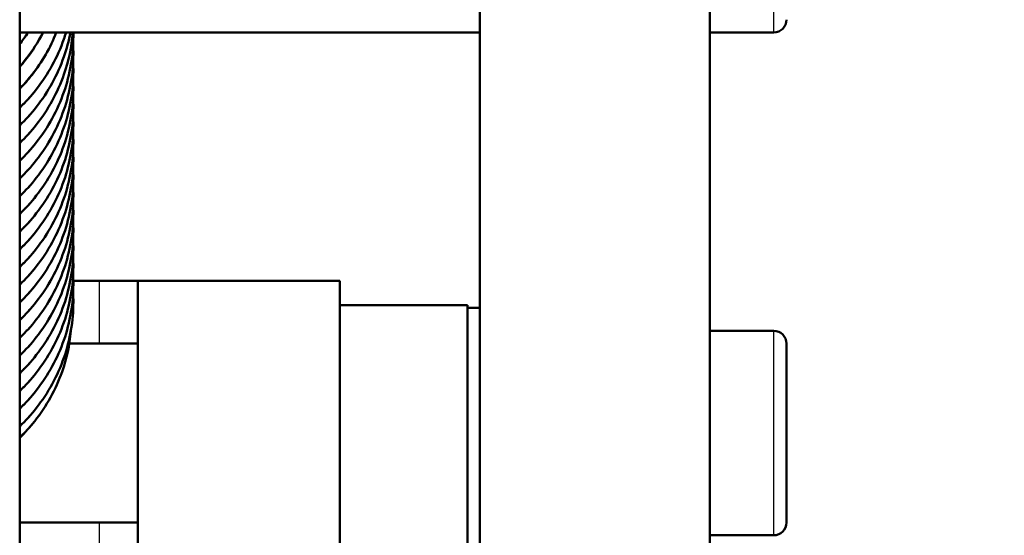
# Model space of a CAD drawing. Header units: millimetres. Extents: x 247 to 1050, y 34 to 1073.
# Tile 57 of 60: x 340 to 379, y 819 to 840. Entities that reach past the tile are written whole.
import ezdxf

# ---------------------------------------------------------------- set-up
doc = ezdxf.new("R2010")
doc.units = ezdxf.units.MM
doc.header["$LTSCALE"] = 0.75
doc.layers.add('Visible', color=7, linetype='Continuous', lineweight=50)
doc.layers.add('Visible Narrow', color=7, linetype='Continuous', lineweight=25)

msp = doc.modelspace()

# ---------------------------------------------------------------- linework, layer by layer
at = {"layer": 'Visible', "extrusion": (-1e-16, -1, 2.967e-13)}
for p, q in [((340.177, 807.567, 165.898), (340.177, 994.134, 66.699)), ((358.177, 807.557, -123.807), (358.177, 840.115, -82.135)), ((367.177, 840.115, -82.135), (367.177, 807.557, -123.807)), ((358.177, 839.111, -86.421), (340.177, 839.111, -86.421)), ((369.677, 839.111, -86.421), (367.177, 839.111, -86.421)), ((342.276, 829.391, -195.498), (343.302, 829.391, -195.498)), ((344.802, 829.391, -110.825), (352.702, 829.391, -110.825)), ((357.702, 828.441, -111.598), (352.702, 828.441, -111.598)), ((358.177, 828.341, -111.598), (357.702, 828.341, -111.598)), ((369.677, 827.441, -111.598), (367.177, 827.441, -111.598)), ((342.116, 826.941, -188.823), (344.802, 826.941, -188.823)), ((340.177, 819.941, -188.823), (344.802, 819.941, -188.823)), ((369.677, 819.441, -111.598), (367.177, 819.441, -111.598))]:
    msp.add_line(p, q, dxfattribs=at)
at = {"layer": 'Visible', "extrusion": (0, -2.967e-13, -1)}
for centre, radius, start, end in [((-335.177, 823.441, 257.24), 85.3, 106.22067, 241.98713), ((-369.677, 839.611, 86.421), 0.5, 180, 270), ((-369.677, 826.941, 111.598), 0.5, 90, 180), ((-369.677, 819.941, 111.598), 0.5, 180, 270)]:
    msp.add_arc(centre, radius, start, end, dxfattribs=at)
at = {"layer": 'Visible', "extrusion": (-1e-16, -1, 2.967e-13)}
msp.add_arc((343.302, -193.998, -829.391), 1.5, 270, 0, dxfattribs=at)
at = {"layer": 'Visible', "extrusion": (1, -1e-16, 0)}
for centre, radius, start, end in [((823.441, -111.598, 344.802), 6, 7.402, 172.598), ((823.441, -111.598, 357.702), 5, 0, 180), ((823.441, -111.598, 370.177), 3.5, 0, 180)]:
    msp.add_arc(centre, radius, start, end, dxfattribs=at)
at = {"layer": 'Visible', "extrusion": (-1, 1e-16, 0)}
msp.add_arc((-823.441, -111.598, -352.702), 6, 7.402, 172.598, dxfattribs=at)
at = {"layer": 'Visible'}
for points, knots in [([(341.991, 839.111, -137.847), (341.964, 839.024, -137.824), (341.936, 838.938, -137.802), (341.661, 838.15, -137.595), (341.292, 837.477, -137.423), (340.629, 836.633, -137.212), (340.412, 836.392, -137.152), (340.177, 836.166, -137.097)], [0.2010528, 0.2010528, 0.2010528, 0.2010528, 0.2291082, 0.2291082, 0.4589653, 0.4589653, 0.5572836, 0.5572836, 0.5572836, 0.5572836]), ([(342.161, 839.111, -140.017), (342.1, 838.788, -139.932), (342.014, 838.469, -139.848), (341.661, 837.457, -139.583), (341.292, 836.785, -139.411), (340.629, 835.94, -139.2), (340.412, 835.699, -139.14), (340.177, 835.474, -139.085)], [0.1277938, 0.1277938, 0.1277938, 0.1277938, 0.2291082, 0.2291082, 0.4589653, 0.4589653, 0.5572836, 0.5572836, 0.5572836, 0.5572836]), ([(342.255, 839.111, -142.186), (342.209, 838.552, -142.04), (342.091, 837.996, -141.894), (341.661, 836.765, -141.571), (341.292, 836.092, -141.399), (340.629, 835.248, -141.188), (340.412, 835.007, -141.128), (340.177, 834.781, -141.073)], [0.0559914, 0.0559914, 0.0559914, 0.0559914, 0.2291082, 0.2291082, 0.4589653, 0.4589653, 0.5572836, 0.5572836, 0.5572836, 0.5572836]), ([(341.609, 839.111, -136.412), (341.378, 838.521, -136.248), (341.055, 837.958, -136.092), (340.511, 837.264, -135.902), (340.349, 837.079, -135.852), (340.177, 836.904, -135.805)], [0.2459214, 0.2459214, 0.2459214, 0.2459214, 0.4419318, 0.4419318, 0.5165638, 0.5165638, 0.5165638, 0.5165638]), ([(341.09, 839.111, -135.074), (340.9, 838.733, -134.971), (340.67, 838.373, -134.873), (340.334, 837.946, -134.758), (340.257, 837.854, -134.733), (340.177, 837.764, -134.709)], [0.2943213, 0.2943213, 0.2943213, 0.2943213, 0.4242284, 0.4242284, 0.460876, 0.460876, 0.460876, 0.460876]), ([(342.277, 838.961, -144.316), (342.277, 838.223, -144.123), (342.15, 837.474, -143.927), (341.661, 836.072, -143.559), (341.292, 835.399, -143.387), (340.629, 834.555, -143.176), (340.412, 834.314, -143.116), (340.177, 834.088, -143.061)], [0, 0, 0, 0, 0.2291082, 0.2291082, 0.4589653, 0.4589653, 0.5572836, 0.5572836, 0.5572836, 0.5572836]), ([(342.277, 838.269, -146.304), (342.277, 837.53, -146.111), (342.15, 836.782, -145.915), (341.661, 835.379, -145.547), (341.292, 834.707, -145.375), (340.629, 833.862, -145.164), (340.412, 833.621, -145.104), (340.177, 833.396, -145.049)], [0, 0, 0, 0, 0.2291082, 0.2291082, 0.4589653, 0.4589653, 0.5572836, 0.5572836, 0.5572836, 0.5572836]), ([(342.277, 837.576, -148.292), (342.277, 836.837, -148.099), (342.15, 836.089, -147.903), (341.661, 834.687, -147.536), (341.292, 834.014, -147.363), (340.629, 833.17, -147.152), (340.412, 832.929, -147.092), (340.177, 832.703, -147.037)], [0, 0, 0, 0, 0.2291082, 0.2291082, 0.4589653, 0.4589653, 0.5572836, 0.5572836, 0.5572836, 0.5572836]), ([(342.277, 836.883, -150.28), (342.277, 836.145, -150.087), (342.15, 835.396, -149.891), (341.661, 833.994, -149.524), (341.292, 833.321, -149.351), (340.629, 832.477, -149.14), (340.412, 832.236, -149.08), (340.177, 832.01, -149.025)], [0, 0, 0, 0, 0.2291082, 0.2291082, 0.4589653, 0.4589653, 0.5572836, 0.5572836, 0.5572836, 0.5572836]), ([(342.277, 836.191, -152.268), (342.277, 835.452, -152.075), (342.15, 834.704, -151.879), (341.661, 833.301, -151.512), (341.292, 832.629, -151.339), (340.629, 831.784, -151.128), (340.412, 831.543, -151.068), (340.177, 831.318, -151.013)], [0, 0, 0, 0, 0.2291082, 0.2291082, 0.4589653, 0.4589653, 0.5572836, 0.5572836, 0.5572836, 0.5572836]), ([(342.277, 835.498, -154.256), (342.277, 834.759, -154.063), (342.15, 834.011, -153.867), (341.661, 832.609, -153.5), (341.292, 831.936, -153.327), (340.629, 831.092, -153.116), (340.412, 830.851, -153.056), (340.177, 830.625, -153.002)], [0, 0, 0, 0, 0.2291082, 0.2291082, 0.4589653, 0.4589653, 0.5572836, 0.5572836, 0.5572836, 0.5572836]), ([(342.277, 834.805, -156.244), (342.277, 834.067, -156.051), (342.15, 833.318, -155.855), (341.661, 831.916, -155.488), (341.292, 831.243, -155.315), (340.629, 830.399, -155.104), (340.412, 830.158, -155.044), (340.177, 829.932, -154.99)], [0, 0, 0, 0, 0.2291082, 0.2291082, 0.4589653, 0.4589653, 0.5572836, 0.5572836, 0.5572836, 0.5572836]), ([(342.277, 834.113, -158.233), (342.277, 833.374, -158.039), (342.15, 832.626, -157.843), (341.661, 831.223, -157.476), (341.292, 830.551, -157.303), (340.629, 829.706, -157.092), (340.412, 829.465, -157.033), (340.177, 829.24, -156.978)], [0, 0, 0, 0, 0.2291082, 0.2291082, 0.4589653, 0.4589653, 0.5572836, 0.5572836, 0.5572836, 0.5572836]), ([(342.277, 833.42, -160.221), (342.277, 832.681, -160.027), (342.15, 831.933, -159.831), (341.661, 830.531, -159.464), (341.292, 829.858, -159.291), (340.629, 829.014, -159.08), (340.412, 828.773, -159.021), (340.177, 828.547, -158.966)], [0, 0, 0, 0, 0.2291082, 0.2291082, 0.4589653, 0.4589653, 0.5572836, 0.5572836, 0.5572836, 0.5572836]), ([(342.277, 832.727, -162.209), (342.277, 831.989, -162.015), (342.15, 831.24, -161.819), (341.661, 829.838, -161.452), (341.292, 829.165, -161.279), (340.629, 828.321, -161.068), (340.412, 828.08, -161.009), (340.177, 827.854, -160.954)], [0, 0, 0, 0, 0.2291082, 0.2291082, 0.4589653, 0.4589653, 0.5572836, 0.5572836, 0.5572836, 0.5572836]), ([(342.277, 832.035, -164.197), (342.277, 831.296, -164.003), (342.15, 830.548, -163.807), (341.661, 829.145, -163.44), (341.292, 828.473, -163.267), (340.629, 827.628, -163.056), (340.412, 827.387, -162.997), (340.177, 827.162, -162.942)], [0, 0, 0, 0, 0.2291082, 0.2291082, 0.4589653, 0.4589653, 0.5572836, 0.5572836, 0.5572836, 0.5572836]), ([(342.277, 831.342, -166.185), (342.277, 830.603, -165.991), (342.15, 829.855, -165.795), (341.661, 828.453, -165.428), (341.292, 827.78, -165.255), (340.629, 826.936, -165.044), (340.412, 826.695, -164.985), (340.177, 826.469, -164.93)], [0, 0, 0, 0, 0.2291082, 0.2291082, 0.4589653, 0.4589653, 0.5572836, 0.5572836, 0.5572836, 0.5572836]), ([(342.277, 830.649, -168.173), (342.277, 829.911, -167.979), (342.15, 829.162, -167.783), (341.661, 827.76, -167.416), (341.292, 827.087, -167.243), (340.629, 826.243, -167.032), (340.412, 826.002, -166.973), (340.177, 825.776, -166.918)], [0, 0, 0, 0, 0.2291082, 0.2291082, 0.4589653, 0.4589653, 0.5572836, 0.5572836, 0.5572836, 0.5572836]), ([(342.277, 829.957, -170.161), (342.277, 829.218, -169.967), (342.15, 828.47, -169.771), (341.661, 827.067, -169.404), (341.292, 826.395, -169.232), (340.629, 825.55, -169.02), (340.412, 825.309, -168.961), (340.177, 825.084, -168.906)], [0, 0, 0, 0, 0.2291082, 0.2291082, 0.4589653, 0.4589653, 0.5572836, 0.5572836, 0.5572836, 0.5572836]), ([(342.277, 829.264, -172.149), (342.277, 828.525, -171.955), (342.15, 827.777, -171.759), (341.661, 826.375, -171.392), (341.292, 825.702, -171.22), (340.629, 824.858, -171.008), (340.412, 824.617, -170.949), (340.177, 824.391, -170.894)], [0, 0, 0, 0, 0.2291082, 0.2291082, 0.4589653, 0.4589653, 0.5572836, 0.5572836, 0.5572836, 0.5572836]), ([(342.277, 828.571, -174.137), (342.277, 827.833, -173.944), (342.15, 827.084, -173.747), (341.661, 825.682, -173.38), (341.292, 825.009, -173.208), (340.629, 824.165, -172.996), (340.412, 823.924, -172.937), (340.177, 823.698, -172.882)], [0, 0, 0, 0, 0.2291082, 0.2291082, 0.4589653, 0.4589653, 0.5572836, 0.5572836, 0.5572836, 0.5572836]), ([(342.177, 827.421, -175.789), (342.129, 826.883, -175.638), (342.013, 826.349, -175.488), (341.592, 825.151, -175.153), (341.227, 824.491, -174.97), (340.587, 823.683, -174.748), (340.389, 823.464, -174.689), (340.177, 823.258, -174.633)], [0.0592496, 0.0592496, 0.0592496, 0.0592496, 0.2265236, 0.2265236, 0.4531535, 0.4531535, 0.5428686, 0.5428686, 0.5428686, 0.5428686])]:
    msp.add_open_spline(points, degree=3, knots=knots, dxfattribs=at)
for points in [[(340.503, 839.111, -133.741), (340.401, 838.954, -133.699), (340.293, 838.801, -133.658), (340.177, 838.654, -133.619)], [(342.276, 839.111, -144.355), (342.277, 839.061, -144.342), (342.277, 839.011, -144.329), (342.277, 838.961, -144.316)], [(342.268, 838.615, -146.395), (342.274, 838.499, -146.365), (342.277, 838.384, -146.334), (342.277, 838.269, -146.304)], [(342.268, 837.922, -148.383), (342.274, 837.807, -148.353), (342.277, 837.691, -148.322), (342.277, 837.576, -148.292)], [(342.268, 837.229, -150.371), (342.274, 837.114, -150.341), (342.277, 836.999, -150.31), (342.277, 836.883, -150.28)], [(342.268, 836.537, -152.359), (342.274, 836.421, -152.329), (342.277, 836.306, -152.299), (342.277, 836.191, -152.268)], [(342.268, 835.844, -154.347), (342.274, 835.729, -154.317), (342.277, 835.613, -154.287), (342.277, 835.498, -154.256)], [(342.268, 835.151, -156.335), (342.274, 835.036, -156.305), (342.277, 834.921, -156.275), (342.277, 834.805, -156.244)], [(342.268, 834.459, -158.323), (342.274, 834.343, -158.293), (342.277, 834.228, -158.263), (342.277, 834.113, -158.233)], [(342.268, 833.766, -160.311), (342.274, 833.651, -160.281), (342.277, 833.535, -160.251), (342.277, 833.42, -160.221)], [(342.268, 833.073, -162.299), (342.274, 832.958, -162.269), (342.277, 832.843, -162.239), (342.277, 832.727, -162.209)], [(342.268, 832.381, -164.287), (342.274, 832.265, -164.257), (342.277, 832.15, -164.227), (342.277, 832.035, -164.197)], [(342.268, 831.688, -166.275), (342.274, 831.573, -166.245), (342.277, 831.457, -166.215), (342.277, 831.342, -166.185)], [(342.268, 830.995, -168.263), (342.274, 830.88, -168.233), (342.277, 830.765, -168.203), (342.277, 830.649, -168.173)], [(342.268, 830.303, -170.251), (342.274, 830.187, -170.221), (342.277, 830.072, -170.191), (342.277, 829.957, -170.161)], [(342.268, 829.61, -172.239), (342.274, 829.495, -172.209), (342.277, 829.379, -172.179), (342.277, 829.264, -172.149)], [(342.268, 828.917, -174.228), (342.274, 828.802, -174.197), (342.277, 828.687, -174.167), (342.277, 828.571, -174.137)], [(340.251, 823.331, -176.011), (340.227, 823.304, -176.003), (340.202, 823.277, -175.996), (340.177, 823.251, -175.989)]]:
    msp.add_open_spline(points, degree=3, dxfattribs=at)
at = {"layer": 'Visible Narrow', "extrusion": (-1e-16, -1, 2.967e-13)}
for p, q in [((343.302, 826.941, -195.498), (343.302, 829.391, -195.498)), ((343.302, 817.491, -195.498), (343.302, 819.941, -195.498))]:
    msp.add_line(p, q, dxfattribs=at)
at = {"layer": 'Visible Narrow'}
msp.add_arc((335.177, 823.441, -254.303), 82.909, 297.23827, 73.00661, dxfattribs=at)
at = {"layer": 'Visible Narrow', "extrusion": (-1, 1e-16, 0)}
msp.add_arc((-843.111, -86.421, -369.677), 4, 0, 180, dxfattribs=at)
at = {"layer": 'Visible Narrow', "extrusion": (-1, -2.1e-15, 0)}
msp.add_arc((-823.441, -111.598, -369.677), 4, 0, 180, dxfattribs=at)
at = {"layer": 'Visible Narrow'}
for points, weights, knots in [([(341.988, 839.111, -137.782), (341.96, 839.022, -137.756), (341.93, 838.933, -137.73), (341.399, 837.362, -137.266), (340.177, 836.192, -136.944)], [0.99585573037, 0.9978318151, 1, 0.963052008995, 0.981888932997], [0.015556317, 0.015556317, 0.015556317, 0.015789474, 0.015789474, 0.019762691, 0.019762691, 0.019762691]), ([(342.16, 839.111, -139.975), (342.075, 838.669, -139.844), (341.93, 838.24, -139.718), (341.399, 836.67, -139.254), (340.177, 835.499, -138.932)], [0.983669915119, 0.98964351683, 1, 0.963052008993, 0.981888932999], [0.067307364, 0.067307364, 0.067307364, 0.068421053, 0.068421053, 0.07239427, 0.07239427, 0.07239427]), ([(342.255, 839.111, -142.168), (342.188, 838.311, -141.931), (341.93, 837.548, -141.706), (341.399, 835.977, -141.242), (340.177, 834.807, -140.92)], [0.97707800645, 0.981686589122, 1, 0.963052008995, 0.981888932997], [0.119083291, 0.119083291, 0.119083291, 0.121052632, 0.121052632, 0.125025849, 0.125025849, 0.125025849]), ([(342.277, 838.961, -144.316), (342.277, 837.882, -143.997), (341.93, 836.855, -143.694), (341.399, 835.284, -143.23), (340.177, 834.114, -142.908)], [0.975528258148, 0.975528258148, 1, 0.963052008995, 0.981888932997], [0.171052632, 0.171052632, 0.171052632, 0.173684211, 0.173684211, 0.177657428, 0.177657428, 0.177657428]), ([(342.277, 838.269, -146.304), (342.277, 837.189, -145.985), (341.93, 836.162, -145.682), (341.399, 834.592, -145.218), (340.177, 833.421, -144.896)], [0.975528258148, 0.975528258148, 1, 0.963052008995, 0.981888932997], [0.223684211, 0.223684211, 0.223684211, 0.226315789, 0.226315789, 0.230289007, 0.230289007, 0.230289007]), ([(342.277, 837.576, -148.292), (342.277, 836.496, -147.973), (341.93, 835.47, -147.67), (341.399, 833.899, -147.206), (340.177, 832.729, -146.884)], [0.975528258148, 0.975528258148, 1, 0.963052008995, 0.981888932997], [0.276315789, 0.276315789, 0.276315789, 0.278947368, 0.278947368, 0.282920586, 0.282920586, 0.282920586]), ([(342.277, 836.883, -150.28), (342.277, 835.804, -149.961), (341.93, 834.777, -149.658), (341.399, 833.206, -149.194), (340.177, 832.036, -148.872)], [0.975528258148, 0.975528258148, 1, 0.963052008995, 0.981888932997], [0.328947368, 0.328947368, 0.328947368, 0.331578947, 0.331578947, 0.335552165, 0.335552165, 0.335552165]), ([(342.277, 836.191, -152.268), (342.277, 835.111, -151.949), (341.93, 834.084, -151.646), (341.399, 832.514, -151.182), (340.177, 831.343, -150.86)], [0.975528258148, 0.975528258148, 1, 0.963052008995, 0.981888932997], [0.381578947, 0.381578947, 0.381578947, 0.384210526, 0.384210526, 0.388183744, 0.388183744, 0.388183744]), ([(342.277, 835.498, -154.256), (342.277, 834.418, -153.937), (341.93, 833.392, -153.634), (341.399, 831.821, -153.17), (340.177, 830.651, -152.848)], [0.975528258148, 0.975528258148, 1, 0.963052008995, 0.981888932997], [0.434210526, 0.434210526, 0.434210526, 0.436842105, 0.436842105, 0.440815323, 0.440815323, 0.440815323]), ([(342.277, 834.805, -156.244), (342.277, 833.726, -155.925), (341.93, 832.699, -155.622), (341.399, 831.128, -155.158), (340.177, 829.958, -154.836)], [0.975528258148, 0.975528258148, 1, 0.963052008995, 0.981888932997], [0.486842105, 0.486842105, 0.486842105, 0.489473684, 0.489473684, 0.493446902, 0.493446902, 0.493446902]), ([(342.277, 834.113, -158.233), (342.277, 833.033, -157.914), (341.93, 832.006, -157.61), (341.399, 830.436, -157.146), (340.177, 829.265, -156.824)], [0.975528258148, 0.975528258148, 1, 0.963052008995, 0.981888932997], [0.539473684, 0.539473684, 0.539473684, 0.542105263, 0.542105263, 0.546078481, 0.546078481, 0.546078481]), ([(342.277, 833.42, -160.221), (342.277, 832.34, -159.902), (341.93, 831.314, -159.598), (341.399, 829.743, -159.134), (340.177, 828.573, -158.813)], [0.975528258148, 0.975528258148, 1, 0.963052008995, 0.981888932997], [0.592105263, 0.592105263, 0.592105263, 0.594736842, 0.594736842, 0.59871006, 0.59871006, 0.59871006]), ([(342.277, 832.727, -162.209), (342.277, 831.648, -161.89), (341.93, 830.621, -161.586), (341.399, 829.051, -161.122), (340.177, 827.88, -160.801)], [0.975528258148, 0.975528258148, 1, 0.963052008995, 0.981888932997], [0.644736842, 0.644736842, 0.644736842, 0.647368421, 0.647368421, 0.651341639, 0.651341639, 0.651341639]), ([(342.277, 832.035, -164.197), (342.277, 830.955, -163.878), (341.93, 829.928, -163.574), (341.399, 828.358, -163.11), (340.177, 827.187, -162.789)], [0.975528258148, 0.975528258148, 1, 0.963052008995, 0.981888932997], [0.697368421, 0.697368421, 0.697368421, 0.7, 0.7, 0.703973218, 0.703973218, 0.703973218]), ([(342.277, 831.342, -166.185), (342.277, 830.262, -165.866), (341.93, 829.236, -165.562), (341.399, 827.665, -165.098), (340.177, 826.495, -164.777)], [0.975528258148, 0.975528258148, 1, 0.963052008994, 0.981888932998], [0.75, 0.75, 0.75, 0.752631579, 0.752631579, 0.756604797, 0.756604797, 0.756604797]), ([(342.277, 830.649, -168.173), (342.277, 829.57, -167.854), (341.93, 828.543, -167.55), (341.399, 826.973, -167.086), (340.177, 825.802, -166.765)], [0.975528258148, 0.975528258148, 1, 0.963052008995, 0.981888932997], [0.802631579, 0.802631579, 0.802631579, 0.805263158, 0.805263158, 0.809236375, 0.809236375, 0.809236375]), ([(342.277, 829.957, -170.161), (342.277, 828.877, -169.842), (341.93, 827.85, -169.538), (341.399, 826.28, -169.074), (340.177, 825.109, -168.753)], [0.975528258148, 0.975528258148, 1, 0.963052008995, 0.981888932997], [0.855263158, 0.855263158, 0.855263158, 0.857894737, 0.857894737, 0.861867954, 0.861867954, 0.861867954]), ([(342.277, 829.264, -172.149), (342.277, 828.184, -171.83), (341.93, 827.158, -171.526), (341.399, 825.587, -171.062), (340.177, 824.417, -170.741)], [0.975528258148, 0.975528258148, 1, 0.963052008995, 0.981888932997], [0.907894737, 0.907894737, 0.907894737, 0.910526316, 0.910526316, 0.914499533, 0.914499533, 0.914499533]), ([(342.277, 828.571, -174.137), (342.277, 827.492, -173.818), (341.93, 826.465, -173.515), (341.399, 824.895, -173.05), (340.177, 823.724, -172.729)], [0.975528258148, 0.975528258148, 1, 0.963052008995, 0.981888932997], [0.960526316, 0.960526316, 0.960526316, 0.963157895, 0.963157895, 0.967131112, 0.967131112, 0.967131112])]:
    msp.add_rational_spline(points, weights, degree=2, knots=knots, dxfattribs=at)
for points, knots in [([(340.177, 836.929, -135.656), (340.45, 837.206, -135.74), (340.697, 837.506, -135.832), (340.916, 837.823, -135.929), (341.194, 838.227, -136.054), (341.425, 838.66, -136.189), (341.604, 839.111, -136.33)], [0.1047938, 0.1047938, 0.1047938, 0.1047938, 0.109375, 0.109375, 0.109375, 0.11521059, 0.11521059, 0.11521059, 0.11521059]), ([(340.177, 837.788, -134.568), (340.213, 837.828, -134.58), (340.248, 837.868, -134.592), (340.282, 837.909, -134.604), (340.595, 838.28, -134.717), (340.864, 838.684, -134.841), (341.082, 839.111, -134.974)], [0.272778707, 0.272778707, 0.272778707, 0.272778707, 0.2734375, 0.2734375, 0.2734375, 0.279441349, 0.279441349, 0.279441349, 0.279441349]), ([(342.176, 827.418, -175.768), (342.153, 827.156, -175.686), (342.113, 826.896, -175.604), (342.058, 826.639, -175.523), (341.919, 825.996, -175.32), (341.68, 825.372, -175.125), (341.352, 824.795, -174.945), (341.037, 824.242, -174.773), (340.64, 823.732, -174.616), (340.177, 823.284, -174.48)], [0.04375766, 0.04375766, 0.04375766, 0.04375766, 0.046875, 0.046875, 0.046875, 0.0546875, 0.0546875, 0.0546875, 0.06217941, 0.06217941, 0.06217941, 0.06217941])]:
    msp.add_open_spline(points, degree=3, knots=knots, dxfattribs=at)
msp.add_open_spline([(340.177, 838.676, -133.488), (340.288, 838.817, -133.53), (340.393, 838.962, -133.575), (340.49, 839.111, -133.62)], degree=3, dxfattribs=at)

doc.saveas('drawing.dxf')
